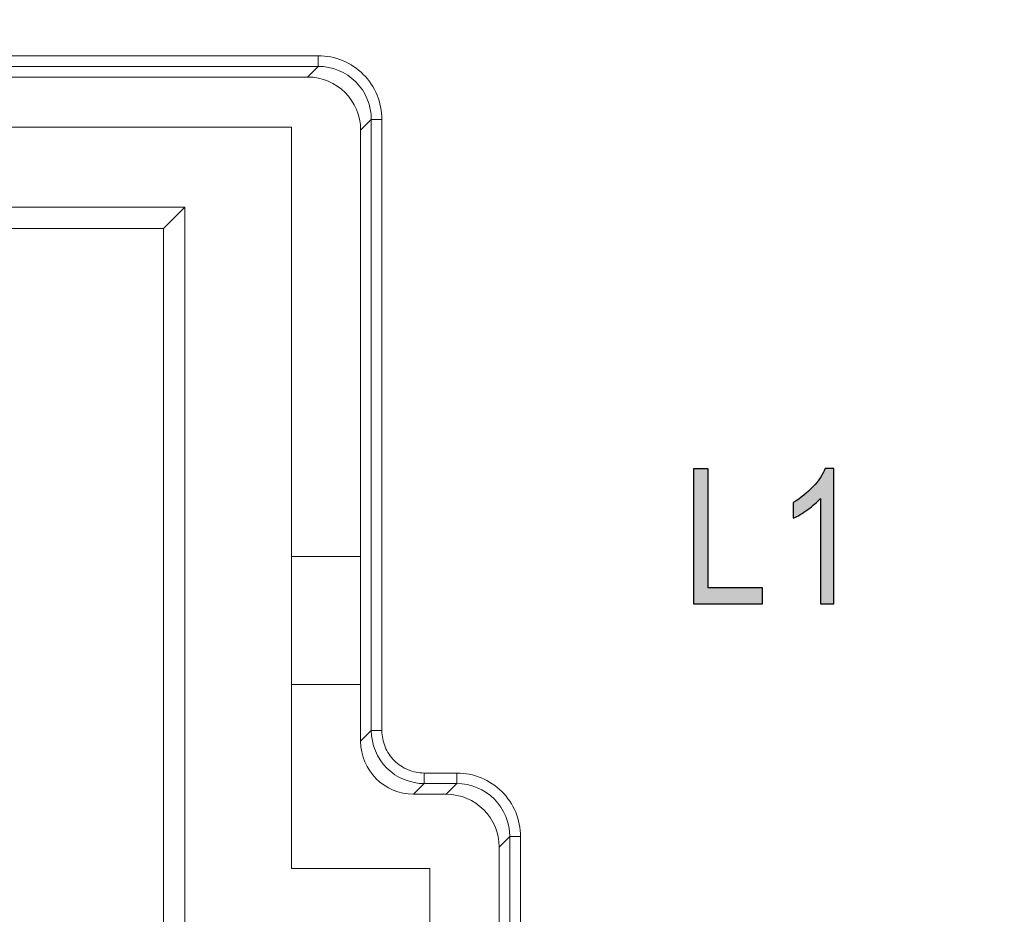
# Model space of a CAD drawing. Header units: millimetres. Extents: x -296 to 295, y -209 to 209.
# Tile 49 of 146: x -239 to -230, y 50 to 58. Entities that reach past the tile are written whole.
import ezdxf

# ---------------------------------------------------------------- set-up
doc = ezdxf.new("R2010")
doc.units = ezdxf.units.MM
doc.header["$MEASUREMENT"] = 0
doc.layers.add('layer 1', color=7, linetype='Continuous')

msp = doc.modelspace()

# ---------------------------------------------------------------- hatches: boundary and pattern name
at = {"layer": 'layer 1'}
h = msp.add_hatch(color=250, dxfattribs=at)
edge = h.paths.add_edge_path()
edge.add_spline(control_points=[(-232.4823, 52.5781), (-232.4823, 52.5781), (-232.4823, 53.8411), (-232.4823, 53.8411), (-232.4823, 53.8411), (-232.3447, 53.8411), (-232.3447, 53.8411), (-232.3447, 53.8411), (-232.3447, 52.7263), (-232.3447, 52.7263), (-232.3447, 52.7263), (-231.835, 52.7263), (-231.835, 52.7263), (-231.835, 52.7263), (-231.835, 52.5781), (-231.835, 52.5781), (-231.835, 52.5781), (-232.4823, 52.5781), (-232.4823, 52.5781)], knot_values=[0, 0, 0, 0, 0.166667, 0.166667, 0.166667, 0.333333, 0.333333, 0.333333, 0.5, 0.5, 0.5, 0.666667, 0.666667, 0.666667, 0.833333, 0.833333, 0.833333, 1, 1, 1, 1], degree=3, periodic=1)
h = msp.add_hatch(color=250, dxfattribs=at)
edge = h.paths.add_edge_path()
edge.add_spline(control_points=[(-232.4823, 52.5781), (-232.4823, 52.5781), (-232.4823, 53.8411), (-232.4823, 53.8411), (-232.4823, 53.8411), (-232.3447, 53.8411), (-232.3447, 53.8411), (-232.3447, 53.8411), (-232.3447, 52.7263), (-232.3447, 52.7263), (-232.3447, 52.7263), (-231.835, 52.7263), (-231.835, 52.7263), (-231.835, 52.7263), (-231.835, 52.5781), (-231.835, 52.5781), (-231.835, 52.5781), (-232.4823, 52.5781), (-232.4823, 52.5781)], knot_values=[0, 0, 0, 0, 0.166667, 0.166667, 0.166667, 0.333333, 0.333333, 0.333333, 0.5, 0.5, 0.5, 0.666667, 0.666667, 0.666667, 0.833333, 0.833333, 0.833333, 1, 1, 1, 1], degree=3, periodic=1)
h = msp.add_hatch(color=250, dxfattribs=at)
edge = h.paths.add_edge_path()
edge.add_spline(control_points=[(-232.4823, 52.5781), (-232.4823, 52.5781), (-232.4823, 53.8411), (-232.4823, 53.8411), (-232.4823, 53.8411), (-232.3447, 53.8411), (-232.3447, 53.8411), (-232.3447, 53.8411), (-232.3447, 52.7263), (-232.3447, 52.7263), (-232.3447, 52.7263), (-231.835, 52.7263), (-231.835, 52.7263), (-231.835, 52.7263), (-231.835, 52.5781), (-231.835, 52.5781), (-231.835, 52.5781), (-232.4823, 52.5781), (-232.4823, 52.5781)], knot_values=[0, 0, 0, 0, 0.166667, 0.166667, 0.166667, 0.333333, 0.333333, 0.333333, 0.5, 0.5, 0.5, 0.666667, 0.666667, 0.666667, 0.833333, 0.833333, 0.833333, 1, 1, 1, 1], degree=3, periodic=1)
h = msp.add_hatch(color=250, dxfattribs=at)
edge = h.paths.add_edge_path()
edge.add_spline(control_points=[(-232.4823, 52.5781), (-232.4823, 52.5781), (-232.4823, 53.8411), (-232.4823, 53.8411), (-232.4823, 53.8411), (-232.3447, 53.8411), (-232.3447, 53.8411), (-232.3447, 53.8411), (-232.3447, 52.7263), (-232.3447, 52.7263), (-232.3447, 52.7263), (-231.835, 52.7263), (-231.835, 52.7263), (-231.835, 52.7263), (-231.835, 52.5781), (-231.835, 52.5781), (-231.835, 52.5781), (-232.4823, 52.5781), (-232.4823, 52.5781)], knot_values=[0, 0, 0, 0, 0.166667, 0.166667, 0.166667, 0.333333, 0.333333, 0.333333, 0.5, 0.5, 0.5, 0.666667, 0.666667, 0.666667, 0.833333, 0.833333, 0.833333, 1, 1, 1, 1], degree=3, periodic=1)
h = msp.add_hatch(color=250, dxfattribs=at)
edge = h.paths.add_edge_path()
edge.add_spline(control_points=[(-231.1655, 52.5781), (-231.1655, 52.5781), (-231.2925, 52.5781), (-231.2925, 52.5781), (-231.2925, 52.5781), (-231.2925, 53.5659), (-231.2925, 53.5659), (-231.3219, 53.5315), (-231.361, 53.4962), (-231.4104, 53.4603), (-231.4598, 53.4245), (-231.505, 53.3974), (-231.5465, 53.3789), (-231.5465, 53.3789), (-231.5465, 53.5271), (-231.5465, 53.5271), (-231.4765, 53.5676), (-231.4148, 53.617), (-231.361, 53.6755), (-231.3075, 53.7337), (-231.2695, 53.7908), (-231.2478, 53.8463), (-231.2478, 53.8463), (-231.1655, 53.8463), (-231.1655, 53.8463), (-231.1655, 53.8463), (-231.1655, 52.5781), (-231.1655, 52.5781)], knot_values=[0, 0, 0, 0, 0.111111, 0.111111, 0.111111, 0.222222, 0.222222, 0.222222, 0.333333, 0.333333, 0.333333, 0.444444, 0.444444, 0.444444, 0.555556, 0.555556, 0.555556, 0.666667, 0.666667, 0.666667, 0.777778, 0.777778, 0.777778, 0.888889, 0.888889, 0.888889, 1, 1, 1, 1], degree=3, periodic=1)
h = msp.add_hatch(color=250, dxfattribs=at)
edge = h.paths.add_edge_path()
edge.add_spline(control_points=[(-231.1655, 52.5781), (-231.1655, 52.5781), (-231.2925, 52.5781), (-231.2925, 52.5781), (-231.2925, 52.5781), (-231.2925, 53.5659), (-231.2925, 53.5659), (-231.3219, 53.5315), (-231.361, 53.4962), (-231.4104, 53.4603), (-231.4598, 53.4245), (-231.505, 53.3974), (-231.5465, 53.3789), (-231.5465, 53.3789), (-231.5465, 53.5271), (-231.5465, 53.5271), (-231.4765, 53.5676), (-231.4148, 53.617), (-231.361, 53.6755), (-231.3075, 53.7337), (-231.2695, 53.7908), (-231.2478, 53.8463), (-231.2478, 53.8463), (-231.1655, 53.8463), (-231.1655, 53.8463), (-231.1655, 53.8463), (-231.1655, 52.5781), (-231.1655, 52.5781)], knot_values=[0, 0, 0, 0, 0.111111, 0.111111, 0.111111, 0.222222, 0.222222, 0.222222, 0.333333, 0.333333, 0.333333, 0.444444, 0.444444, 0.444444, 0.555556, 0.555556, 0.555556, 0.666667, 0.666667, 0.666667, 0.777778, 0.777778, 0.777778, 0.888889, 0.888889, 0.888889, 1, 1, 1, 1], degree=3, periodic=1)
h = msp.add_hatch(color=250, dxfattribs=at)
edge = h.paths.add_edge_path()
edge.add_spline(control_points=[(-231.1655, 52.5781), (-231.1655, 52.5781), (-231.2925, 52.5781), (-231.2925, 52.5781), (-231.2925, 52.5781), (-231.2925, 53.5659), (-231.2925, 53.5659), (-231.3219, 53.5315), (-231.361, 53.4962), (-231.4104, 53.4603), (-231.4598, 53.4245), (-231.505, 53.3974), (-231.5465, 53.3789), (-231.5465, 53.3789), (-231.5465, 53.5271), (-231.5465, 53.5271), (-231.4765, 53.5676), (-231.4148, 53.617), (-231.361, 53.6755), (-231.3075, 53.7337), (-231.2695, 53.7908), (-231.2478, 53.8463), (-231.2478, 53.8463), (-231.1655, 53.8463), (-231.1655, 53.8463), (-231.1655, 53.8463), (-231.1655, 52.5781), (-231.1655, 52.5781)], knot_values=[0, 0, 0, 0, 0.111111, 0.111111, 0.111111, 0.222222, 0.222222, 0.222222, 0.333333, 0.333333, 0.333333, 0.444444, 0.444444, 0.444444, 0.555556, 0.555556, 0.555556, 0.666667, 0.666667, 0.666667, 0.777778, 0.777778, 0.777778, 0.888889, 0.888889, 0.888889, 1, 1, 1, 1], degree=3, periodic=1)
h = msp.add_hatch(color=250, dxfattribs=at)
edge = h.paths.add_edge_path()
edge.add_spline(control_points=[(-231.1655, 52.5781), (-231.1655, 52.5781), (-231.2925, 52.5781), (-231.2925, 52.5781), (-231.2925, 52.5781), (-231.2925, 53.5659), (-231.2925, 53.5659), (-231.3219, 53.5315), (-231.361, 53.4962), (-231.4104, 53.4603), (-231.4598, 53.4245), (-231.505, 53.3974), (-231.5465, 53.3789), (-231.5465, 53.3789), (-231.5465, 53.5271), (-231.5465, 53.5271), (-231.4765, 53.5676), (-231.4148, 53.617), (-231.361, 53.6755), (-231.3075, 53.7337), (-231.2695, 53.7908), (-231.2478, 53.8463), (-231.2478, 53.8463), (-231.1655, 53.8463), (-231.1655, 53.8463), (-231.1655, 53.8463), (-231.1655, 52.5781), (-231.1655, 52.5781)], knot_values=[0, 0, 0, 0, 0.111111, 0.111111, 0.111111, 0.222222, 0.222222, 0.222222, 0.333333, 0.333333, 0.333333, 0.444444, 0.444444, 0.444444, 0.555556, 0.555556, 0.555556, 0.666667, 0.666667, 0.666667, 0.777778, 0.777778, 0.777778, 0.888889, 0.888889, 0.888889, 1, 1, 1, 1], degree=3, periodic=1)

# ---------------------------------------------------------------- linework, layer by layer
at = {"layer": 'layer 1', "color": 1, "lineweight": 0}
msp.add_open_spline([(295.3283, 209.2747), (295.3283, 209.2747), (295.3283, -208.9236), (295.3283, -208.9236), (295.3283, -208.9236), (-296.1944, -208.9236), (-296.1944, -208.9236), (-296.1944, -208.9236), (-296.1944, 209.2747), (-296.1944, 209.2747), (-296.1944, 209.2747), (295.3283, 209.2747), (295.3283, 209.2747)], degree=3, knots=[0, 0, 0, 0, 0.25, 0.25, 0.25, 0.5, 0.5, 0.5, 0.75, 0.75, 0.75, 1, 1, 1, 1], dxfattribs=at)
at = {"layer": 'layer 1', "color": 5, "lineweight": 0}
msp.add_open_spline([(-281.2487, 194.7284), (-281.2487, 194.7284), (-281.2487, -197.0649), (-281.2487, -197.0649), (-281.2487, -197.0649), (283.3586, -197.0649), (283.3586, -197.0649)], degree=3, knots=[0, 0, 0, 0, 0.5, 0.5, 0.5, 1, 1, 1, 1], dxfattribs=at)
at = {"layer": 'layer 1', "lineweight": 9}
for points in [[(-236.0015, 57.7156), (-236.0015, 57.7156), (-244.3071, 57.7156), (-244.3071, 57.7156)], [(-236.0015, 57.7156), (-236.0015, 57.7156), (-236.0015, 57.6162), (-236.0015, 57.6162)], [(-244.3071, 57.6162), (-244.3071, 57.6162), (-236.0015, 57.6162), (-236.0015, 57.6162)], [(-236.1014, 57.5164), (-236.1014, 57.5164), (-236.0015, 57.6162), (-236.0015, 57.6162)], [(-244.2072, 57.5164), (-244.2072, 57.5164), (-236.1014, 57.5164), (-236.1014, 57.5164)], [(-235.6043, 57.0193), (-235.6043, 57.294), (-235.8266, 57.5164), (-236.1014, 57.5164)], [(-235.5044, 57.1191), (-235.5044, 57.1191), (-235.6043, 57.0193), (-235.6043, 57.0193)], [(-235.5044, 57.1191), (-235.5044, 57.1191), (-235.5044, 51.3883), (-235.5044, 51.3883)], [(-235.5044, 57.1191), (-235.5044, 57.1191), (-235.405, 57.1191), (-235.405, 57.1191)], [(-235.405, 51.3883), (-235.405, 51.3883), (-235.405, 57.1191), (-235.405, 57.1191)], [(-244.7043, 57.0464), (-244.7043, 57.0464), (-236.2543, 57.0464), (-236.2543, 57.0464)], [(-236.2543, 50.0964), (-236.2543, 50.0964), (-236.2543, 57.0464), (-236.2543, 57.0464)], [(-235.6043, 57.0193), (-235.6043, 57.0193), (-235.6043, 51.2884), (-235.6043, 51.2884)], [(-243.4043, 56.2964), (-243.4043, 56.2964), (-237.2543, 56.2964), (-237.2543, 56.2964)], [(-237.4543, 56.0964), (-237.4543, 56.0964), (-237.2543, 56.2964), (-237.2543, 56.2964)], [(-237.2543, 56.2964), (-237.2543, 56.2964), (-237.2543, 49.4964), (-237.2543, 49.4964)], [(-243.2043, 56.0964), (-243.2043, 56.0964), (-237.4543, 56.0964), (-237.4543, 56.0964)], [(-237.4543, 56.0964), (-237.4543, 56.0964), (-237.4543, 49.2964), (-237.4543, 49.2964)], [(-236.2543, 53.0214), (-236.2543, 53.0214), (-235.6043, 53.0214), (-235.6043, 53.0214)], [(-236.2543, 51.8214), (-236.2543, 51.8214), (-235.6043, 51.8214), (-235.6043, 51.8214)], [(-235.6043, 51.2884), (-235.6043, 51.2884), (-235.5044, 51.3883), (-235.5044, 51.3883)], [(-235.405, 51.3883), (-235.405, 51.3883), (-235.5044, 51.3883), (-235.5044, 51.3883)], [(-235.6043, 51.2884), (-235.6043, 51.0137), (-235.382, 50.7914), (-235.1072, 50.7914)], [(-234.7015, 50.9906), (-234.7015, 50.9906), (-235.0073, 50.9906), (-235.0073, 50.9906)], [(-235.0073, 50.8912), (-235.0073, 50.8912), (-235.0073, 50.9906), (-235.0073, 50.9906)], [(-234.7015, 50.9906), (-234.7015, 50.9906), (-234.7015, 50.8912), (-234.7015, 50.8912)], [(-235.0073, 50.8912), (-235.0073, 50.8912), (-235.1072, 50.7914), (-235.1072, 50.7914)], [(-235.0073, 50.8912), (-235.0073, 50.8912), (-234.7015, 50.8912), (-234.7015, 50.8912)], [(-234.8014, 50.7914), (-234.8014, 50.7914), (-234.7015, 50.8912), (-234.7015, 50.8912)], [(-235.1072, 50.7914), (-235.1072, 50.7914), (-234.8014, 50.7914), (-234.8014, 50.7914)], [(-234.3043, 50.2943), (-234.3043, 50.569), (-234.5266, 50.7914), (-234.8014, 50.7914)], [(-234.2044, 50.3941), (-234.2044, 50.3941), (-234.3043, 50.2943), (-234.3043, 50.2943)], [(-234.2044, 50.3941), (-234.2044, 50.3941), (-234.105, 50.3941), (-234.105, 50.3941)], [(-234.2044, 50.3941), (-234.2044, 50.3941), (-234.2044, 46.2386), (-234.2044, 46.2386)], [(-234.105, 46.2386), (-234.105, 46.2386), (-234.105, 50.3941), (-234.105, 50.3941)], [(-234.3043, 50.2943), (-234.3043, 50.2943), (-234.3043, 46.3384), (-234.3043, 46.3384)], [(-234.9543, 50.0964), (-234.9543, 50.0964), (-236.2543, 50.0964), (-236.2543, 50.0964)], [(-234.9543, 46.4964), (-234.9543, 46.4964), (-234.9543, 50.0964), (-234.9543, 50.0964)]]:
    msp.add_open_spline(points, degree=3, dxfattribs=at)
for points, knots in [([(-235.5796, 57.541), (-235.6347, 57.5957), (-235.7009, 57.6404), (-235.7732, 57.6704), (-235.8455, 57.7003), (-235.9239, 57.7153), (-236.0015, 57.7156)], [0, 0, 0, 0, 0.5, 0.5, 0.5, 1, 1, 1, 1]), ([(-235.5044, 57.1191), (-235.5043, 57.246), (-235.5572, 57.3783), (-235.6498, 57.4708), (-235.7424, 57.5634), (-235.8746, 57.6163), (-236.0015, 57.6162)], [0, 0, 0, 0, 0.5, 0.5, 0.5, 1, 1, 1, 1]), ([(-235.405, 57.1191), (-235.4053, 57.1967), (-235.4204, 57.2752), (-235.4503, 57.3475), (-235.4802, 57.4198), (-235.525, 57.4859), (-235.5796, 57.541)], [0, 0, 0, 0, 0.5, 0.5, 0.5, 1, 1, 1, 1]), ([(-235.0073, 50.8912), (-235.1341, 50.8913), (-235.2662, 50.9443), (-235.3588, 51.0368), (-235.4513, 51.1294), (-235.5043, 51.2615), (-235.5044, 51.3883)], [0, 0, 0, 0, 0.5, 0.5, 0.5, 1, 1, 1, 1]), ([(-235.0073, 50.9906), (-235.0591, 50.9915), (-235.1114, 51.0012), (-235.1596, 51.0209), (-235.2077, 51.0406), (-235.2518, 51.0702), (-235.2886, 51.1071), (-235.3254, 51.1439), (-235.355, 51.1879), (-235.3748, 51.2361), (-235.3945, 51.2843), (-235.4044, 51.3366), (-235.405, 51.3883)], [0, 0, 0, 0, 0.25, 0.25, 0.25, 0.5, 0.5, 0.5, 0.75, 0.75, 0.75, 1, 1, 1, 1]), ([(-234.2796, 50.816), (-234.3347, 50.8707), (-234.4009, 50.9154), (-234.4732, 50.9454), (-234.5455, 50.9753), (-234.6239, 50.9903), (-234.7015, 50.9906)], [0, 0, 0, 0, 0.5, 0.5, 0.5, 1, 1, 1, 1]), ([(-234.2044, 50.3941), (-234.2043, 50.521), (-234.2572, 50.6533), (-234.3498, 50.7458), (-234.4424, 50.8384), (-234.5746, 50.8913), (-234.7015, 50.8912)], [0, 0, 0, 0, 0.5, 0.5, 0.5, 1, 1, 1, 1]), ([(-234.105, 50.3941), (-234.1053, 50.4717), (-234.1204, 50.5502), (-234.1503, 50.6225), (-234.1802, 50.6948), (-234.225, 50.7609), (-234.2796, 50.816)], [0, 0, 0, 0, 0.5, 0.5, 0.5, 1, 1, 1, 1])]:
    msp.add_open_spline(points, degree=3, knots=knots, dxfattribs=at)
at = {"layer": 'layer 1', "color": 250}
for points, knots in [([(-232.4823, 52.5781), (-232.4823, 52.5781), (-232.4823, 53.8411), (-232.4823, 53.8411), (-232.4823, 53.8411), (-232.3447, 53.8411), (-232.3447, 53.8411), (-232.3447, 53.8411), (-232.3447, 52.7263), (-232.3447, 52.7263), (-232.3447, 52.7263), (-231.835, 52.7263), (-231.835, 52.7263), (-231.835, 52.7263), (-231.835, 52.5781), (-231.835, 52.5781), (-231.835, 52.5781), (-232.4823, 52.5781), (-232.4823, 52.5781)], [0, 0, 0, 0, 0.166667, 0.166667, 0.166667, 0.333333, 0.333333, 0.333333, 0.5, 0.5, 0.5, 0.666667, 0.666667, 0.666667, 0.833333, 0.833333, 0.833333, 1, 1, 1, 1]), ([(-232.4823, 52.5781), (-232.4823, 52.5781), (-232.4823, 53.8411), (-232.4823, 53.8411), (-232.4823, 53.8411), (-232.3447, 53.8411), (-232.3447, 53.8411), (-232.3447, 53.8411), (-232.3447, 52.7263), (-232.3447, 52.7263), (-232.3447, 52.7263), (-231.835, 52.7263), (-231.835, 52.7263), (-231.835, 52.7263), (-231.835, 52.5781), (-231.835, 52.5781), (-231.835, 52.5781), (-232.4823, 52.5781), (-232.4823, 52.5781)], [0, 0, 0, 0, 0.166667, 0.166667, 0.166667, 0.333333, 0.333333, 0.333333, 0.5, 0.5, 0.5, 0.666667, 0.666667, 0.666667, 0.833333, 0.833333, 0.833333, 1, 1, 1, 1]), ([(-232.4823, 52.5781), (-232.4823, 52.5781), (-232.4823, 53.8411), (-232.4823, 53.8411), (-232.4823, 53.8411), (-232.3447, 53.8411), (-232.3447, 53.8411), (-232.3447, 53.8411), (-232.3447, 52.7263), (-232.3447, 52.7263), (-232.3447, 52.7263), (-231.835, 52.7263), (-231.835, 52.7263), (-231.835, 52.7263), (-231.835, 52.5781), (-231.835, 52.5781), (-231.835, 52.5781), (-232.4823, 52.5781), (-232.4823, 52.5781)], [0, 0, 0, 0, 0.166667, 0.166667, 0.166667, 0.333333, 0.333333, 0.333333, 0.5, 0.5, 0.5, 0.666667, 0.666667, 0.666667, 0.833333, 0.833333, 0.833333, 1, 1, 1, 1]), ([(-232.4823, 52.5781), (-232.4823, 52.5781), (-232.4823, 53.8411), (-232.4823, 53.8411), (-232.4823, 53.8411), (-232.3447, 53.8411), (-232.3447, 53.8411), (-232.3447, 53.8411), (-232.3447, 52.7263), (-232.3447, 52.7263), (-232.3447, 52.7263), (-231.835, 52.7263), (-231.835, 52.7263), (-231.835, 52.7263), (-231.835, 52.5781), (-231.835, 52.5781), (-231.835, 52.5781), (-232.4823, 52.5781), (-232.4823, 52.5781)], [0, 0, 0, 0, 0.166667, 0.166667, 0.166667, 0.333333, 0.333333, 0.333333, 0.5, 0.5, 0.5, 0.666667, 0.666667, 0.666667, 0.833333, 0.833333, 0.833333, 1, 1, 1, 1]), ([(-231.1655, 52.5781), (-231.1655, 52.5781), (-231.2925, 52.5781), (-231.2925, 52.5781), (-231.2925, 52.5781), (-231.2925, 53.5659), (-231.2925, 53.5659), (-231.3219, 53.5315), (-231.361, 53.4962), (-231.4104, 53.4603), (-231.4598, 53.4245), (-231.505, 53.3974), (-231.5465, 53.3789), (-231.5465, 53.3789), (-231.5465, 53.5271), (-231.5465, 53.5271), (-231.4765, 53.5676), (-231.4148, 53.617), (-231.361, 53.6755), (-231.3075, 53.7337), (-231.2695, 53.7908), (-231.2478, 53.8463), (-231.2478, 53.8463), (-231.1655, 53.8463), (-231.1655, 53.8463), (-231.1655, 53.8463), (-231.1655, 52.5781), (-231.1655, 52.5781)], [0, 0, 0, 0, 0.111111, 0.111111, 0.111111, 0.222222, 0.222222, 0.222222, 0.333333, 0.333333, 0.333333, 0.444444, 0.444444, 0.444444, 0.555556, 0.555556, 0.555556, 0.666667, 0.666667, 0.666667, 0.777778, 0.777778, 0.777778, 0.888889, 0.888889, 0.888889, 1, 1, 1, 1]), ([(-231.1655, 52.5781), (-231.1655, 52.5781), (-231.2925, 52.5781), (-231.2925, 52.5781), (-231.2925, 52.5781), (-231.2925, 53.5659), (-231.2925, 53.5659), (-231.3219, 53.5315), (-231.361, 53.4962), (-231.4104, 53.4603), (-231.4598, 53.4245), (-231.505, 53.3974), (-231.5465, 53.3789), (-231.5465, 53.3789), (-231.5465, 53.5271), (-231.5465, 53.5271), (-231.4765, 53.5676), (-231.4148, 53.617), (-231.361, 53.6755), (-231.3075, 53.7337), (-231.2695, 53.7908), (-231.2478, 53.8463), (-231.2478, 53.8463), (-231.1655, 53.8463), (-231.1655, 53.8463), (-231.1655, 53.8463), (-231.1655, 52.5781), (-231.1655, 52.5781)], [0, 0, 0, 0, 0.111111, 0.111111, 0.111111, 0.222222, 0.222222, 0.222222, 0.333333, 0.333333, 0.333333, 0.444444, 0.444444, 0.444444, 0.555556, 0.555556, 0.555556, 0.666667, 0.666667, 0.666667, 0.777778, 0.777778, 0.777778, 0.888889, 0.888889, 0.888889, 1, 1, 1, 1]), ([(-231.1655, 52.5781), (-231.1655, 52.5781), (-231.2925, 52.5781), (-231.2925, 52.5781), (-231.2925, 52.5781), (-231.2925, 53.5659), (-231.2925, 53.5659), (-231.3219, 53.5315), (-231.361, 53.4962), (-231.4104, 53.4603), (-231.4598, 53.4245), (-231.505, 53.3974), (-231.5465, 53.3789), (-231.5465, 53.3789), (-231.5465, 53.5271), (-231.5465, 53.5271), (-231.4765, 53.5676), (-231.4148, 53.617), (-231.361, 53.6755), (-231.3075, 53.7337), (-231.2695, 53.7908), (-231.2478, 53.8463), (-231.2478, 53.8463), (-231.1655, 53.8463), (-231.1655, 53.8463), (-231.1655, 53.8463), (-231.1655, 52.5781), (-231.1655, 52.5781)], [0, 0, 0, 0, 0.111111, 0.111111, 0.111111, 0.222222, 0.222222, 0.222222, 0.333333, 0.333333, 0.333333, 0.444444, 0.444444, 0.444444, 0.555556, 0.555556, 0.555556, 0.666667, 0.666667, 0.666667, 0.777778, 0.777778, 0.777778, 0.888889, 0.888889, 0.888889, 1, 1, 1, 1]), ([(-231.1655, 52.5781), (-231.1655, 52.5781), (-231.2925, 52.5781), (-231.2925, 52.5781), (-231.2925, 52.5781), (-231.2925, 53.5659), (-231.2925, 53.5659), (-231.3219, 53.5315), (-231.361, 53.4962), (-231.4104, 53.4603), (-231.4598, 53.4245), (-231.505, 53.3974), (-231.5465, 53.3789), (-231.5465, 53.3789), (-231.5465, 53.5271), (-231.5465, 53.5271), (-231.4765, 53.5676), (-231.4148, 53.617), (-231.361, 53.6755), (-231.3075, 53.7337), (-231.2695, 53.7908), (-231.2478, 53.8463), (-231.2478, 53.8463), (-231.1655, 53.8463), (-231.1655, 53.8463), (-231.1655, 53.8463), (-231.1655, 52.5781), (-231.1655, 52.5781)], [0, 0, 0, 0, 0.111111, 0.111111, 0.111111, 0.222222, 0.222222, 0.222222, 0.333333, 0.333333, 0.333333, 0.444444, 0.444444, 0.444444, 0.555556, 0.555556, 0.555556, 0.666667, 0.666667, 0.666667, 0.777778, 0.777778, 0.777778, 0.888889, 0.888889, 0.888889, 1, 1, 1, 1])]:
    msp.add_open_spline(points, degree=3, knots=knots, dxfattribs=at)

doc.saveas('drawing.dxf')
